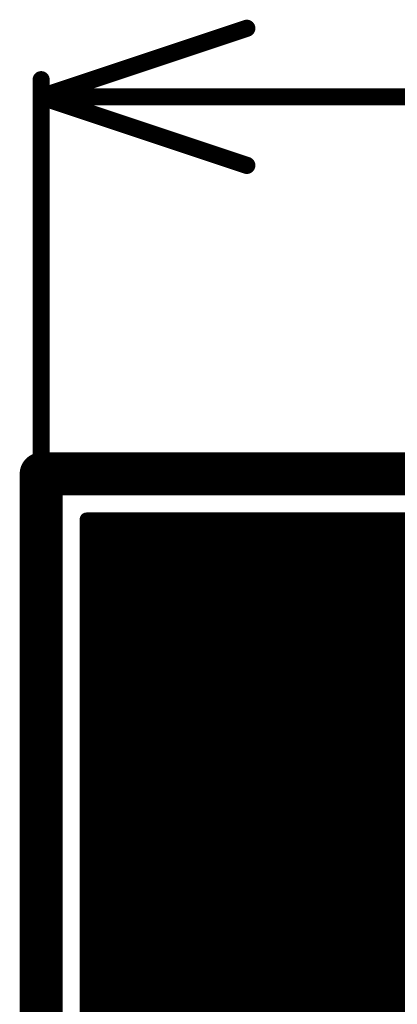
# Model space of a CAD drawing. Extents: x 7.17 to 14.1, y 4 to 11.75.
# Tile 49 of 214: x 7.17 to 7.39, y 8.55 to 9.12. Entities that reach past the tile are written whole.
import ezdxf

# ---------------------------------------------------------------- set-up
doc = ezdxf.new("R2010")
doc.units = 0
for name, color, linetype in [('BOTTOMLAYER', 5, 'CONTINUOUS'), ('BOTTOMSOLDER', 6, 'CONTINUOUS'), ('INTERNALPLANE1', 76, 'CONTINUOUS'), ('KEEPOUTLAYER', 6, 'CONTINUOUS'), ('MECHANICAL2', 216, 'CONTINUOUS'), ('MECHANICAL3', 76, 'CONTINUOUS'), ('MULTILAYER', 9, 'CONTINUOUS'), ('TOPSOLDER', 216, 'CONTINUOUS')]:
    doc.layers.add(name, color=color, linetype=linetype)

msp = doc.modelspace()

# ---------------------------------------------------------------- linework, layer by layer
at = {"layer": 'BOTTOMLAYER', "const_width": 0.008}
for points in [[(7.206404, 8.521635), (7.513269, 8.8285)], [(7.206404, 8.528706), (7.506198, 8.8285)], [(7.206404, 8.542848), (7.492056, 8.8285)], [(7.206404, 8.535777), (7.499127, 8.8285)], [(7.206404, 8.549919), (7.484985, 8.8285)], [(7.206404, 8.564061), (7.470843, 8.8285)], [(7.206404, 8.55699), (7.477914, 8.8285)], [(7.206404, 8.571132), (7.463772, 8.8285)], [(7.206404, 8.8285), (7.414904, 8.8285)], [(7.206404, 8.8285), (7.414904, 8.8285)], [(7.206404, 8.68427), (7.350634, 8.8285)], [(7.206404, 8.677199), (7.357705, 8.8285)], [(7.206404, 8.698412), (7.336492, 8.8285)], [(7.206404, 8.691341), (7.343563, 8.8285)], [(7.206404, 8.712554), (7.32235, 8.8285)], [(7.206404, 8.705483), (7.329421, 8.8285)], [(7.206404, 8.726697), (7.308207, 8.8285)], [(7.206404, 8.719625), (7.315278, 8.8285)], [(7.206404, 8.740839), (7.294065, 8.8285)], [(7.206404, 8.733768), (7.301136, 8.8285)], [(7.206404, 8.754981), (7.279923, 8.8285)], [(7.206404, 8.74791), (7.286994, 8.8285)], [(7.206404, 8.762052), (7.272852, 8.8285)], [(7.206404, 8.585275), (7.449629, 8.8285)], [(7.206404, 8.578204), (7.456701, 8.8285)], [(7.206404, 8.599417), (7.435487, 8.8285)], [(7.206404, 8.592346), (7.442558, 8.8285)], [(7.206404, 8.613559), (7.421345, 8.8285)], [(7.206404, 8.606488), (7.428416, 8.8285)], [(7.206404, 8.627701), (7.407203, 8.8285)], [(7.206404, 8.62063), (7.414274, 8.8285)], [(7.206404, 8.641843), (7.393061, 8.8285)], [(7.206404, 8.634772), (7.400132, 8.8285)], [(7.206404, 8.655986), (7.378918, 8.8285)], [(7.206404, 8.648915), (7.385989, 8.8285)], [(7.206404, 8.663057), (7.371847, 8.8285)], [(7.206404, 8.670128), (7.364776, 8.8285)], [(7.206404, 8.776194), (7.25871, 8.8285)], [(7.206404, 8.769123), (7.265781, 8.8285)], [(7.206404, 8.790337), (7.244567, 8.8285)], [(7.206404, 8.783265), (7.251639, 8.8285)], [(7.206404, 8.804479), (7.230425, 8.8285)], [(7.206404, 8.797408), (7.237496, 8.8285)], [(7.206404, 8.818621), (7.216283, 8.8285)], [(7.206404, 8.81155), (7.223354, 8.8285)], [(7.206404, 8.825692), (7.209212, 8.8285)], [(7.206404, 5.8465), (7.206404, 8.8285)], [(7.208697, 8.8285), (7.371424, 8.665772)], [(7.215768, 8.8285), (7.376601, 8.667667)], [(7.222839, 8.8285), (7.381983, 8.669356)], [(7.22991, 8.8285), (7.387588, 8.670822)], [(7.236981, 8.8285), (7.393434, 8.672047)], [(7.244052, 8.8285), (7.399547, 8.673005)], [(7.251123, 8.8285), (7.40596, 8.673663)], [(7.258194, 8.8285), (7.412714, 8.67398)], [(7.265265, 8.8285), (7.419869, 8.673896)], [(7.272337, 8.8285), (7.427506, 8.673331)], [(7.279408, 8.8285), (7.435747, 8.67216)], [(7.286479, 8.8285), (7.444794, 8.670185)], [(7.29355, 8.8285), (7.455013, 8.667037)], [(7.300621, 8.8285), (7.467255, 8.661866)], [(7.307692, 8.8285), (7.485103, 8.651089)], [(7.314763, 8.8285), (7.718263, 8.425)], [(7.321834, 8.8285), (7.725334, 8.425)], [(7.328905, 8.8285), (7.732405, 8.425)], [(7.335249, 8.643409), (7.52034, 8.8285)], [(7.335977, 8.8285), (7.739477, 8.425)], [(7.343048, 8.8285), (7.746548, 8.425)], [(7.350119, 8.8285), (7.684817, 8.493802)], [(7.35719, 8.8285), (7.683904, 8.501786)], [(7.35892, 8.660009), (7.527412, 8.8285)], [(7.364261, 8.8285), (7.683904, 8.508857)], [(7.371332, 8.8285), (7.683904, 8.515928)], [(7.371966, 8.665983), (7.534483, 8.8285)], [(7.378403, 8.8285), (7.683904, 8.522999)], [(7.382579, 8.669526), (7.541554, 8.8285)], [(7.385474, 8.8285), (7.683904, 8.53007)], [(7.206404, 8.823722), (7.366441, 8.663685)], [(7.206404, 8.81665), (7.36164, 8.661414)], [(7.206404, 8.809579), (7.357014, 8.65897)], [(7.206404, 8.802508), (7.352554, 8.656358)], [(7.206404, 8.795437), (7.348256, 8.653585)], [(7.206404, 8.788366), (7.344115, 8.650655)], [(7.206404, 8.781295), (7.340128, 8.647571)], [(7.206404, 8.774224), (7.336291, 8.644337)], [(7.206404, 8.767153), (7.332605, 8.640952)], [(7.206404, 8.760082), (7.329066, 8.637419)], [(7.206404, 8.753011), (7.325677, 8.633737)], [(7.206404, 8.74594), (7.322437, 8.629906)], [(7.206404, 8.738868), (7.319349, 8.625924)], [(7.206404, 8.731797), (7.316414, 8.621788)], [(7.206404, 8.724726), (7.313635, 8.617495)], [(7.206404, 8.717655), (7.311018, 8.613041)], [(7.206404, 8.710584), (7.308568, 8.60842)], [(7.206404, 8.703513), (7.306292, 8.603625)], [(7.206404, 8.696442), (7.304198, 8.598648)], [(7.206404, 8.689371), (7.302297, 8.593478)], [(7.206404, 8.6823), (7.300601, 8.588103)], [(7.206404, 8.675228), (7.299126, 8.582506)], [(7.206404, 8.668157), (7.297893, 8.576668)], [(7.206404, 8.661086), (7.296926, 8.570564)], [(7.206404, 8.654015), (7.296257, 8.564162)], [(7.206404, 8.646944), (7.295929, 8.557419)], [(7.206404, 8.639873), (7.295998, 8.550279)], [(7.206404, 8.514564), (7.326495, 8.634655)], [(7.206404, 8.632802), (7.296545, 8.54266)], [(7.206404, 8.625731), (7.297693, 8.534441)], [(7.206404, 8.61866), (7.299637, 8.525426)], [(7.206404, 8.611589), (7.302737, 8.515255)], [(7.206404, 8.507492), (7.309895, 8.610984)], [(7.206404, 8.604518), (7.307815, 8.503107)], [(7.206404, 8.500421), (7.303921, 8.597938)], [(7.206404, 8.597446), (7.318201, 8.48565)], [(7.206404, 8.590375), (7.540531, 8.256248)], [(7.206404, 8.49335), (7.300378, 8.587325)], [(7.206404, 8.583304), (7.404708, 8.385)], [(7.206404, 8.486279), (7.298153, 8.578029)], [(7.206404, 8.576233), (7.397637, 8.385)], [(7.206404, 8.479208), (7.296804, 8.569608)], [(7.206404, 8.569162), (7.390566, 8.385)], [(7.206404, 8.562091), (7.383495, 8.385)], [(7.206404, 8.472137), (7.2961, 8.561833)], [(7.206404, 8.55502), (7.376424, 8.385)], [(7.206404, 8.465066), (7.295905, 8.554567)], [(7.206404, 8.547949), (7.369353, 8.385)], [(7.206404, 8.457995), (7.296127, 8.547718)]]:
    msp.add_lwpolyline(points, dxfattribs=at)
at = {"layer": 'BOTTOMLAYER'}
for points, const_width in [([(7.204404, 8.8285, 1), (7.208404, 8.8285, 1)], 0.004), ([(7.204404, 8.8285, 1), (7.208404, 8.8285, 1)], 0.004), ([(7.204404, 8.8285, 1), (7.208404, 8.8285, 1)], 0.004), ([(7.204404, 8.825692, 1), (7.208404, 8.825692, 1)], 0.004), ([(7.206697, 8.8285, 1), (7.210697, 8.8285, 1)], 0.004), ([(7.207212, 8.8285, 1), (7.211212, 8.8285, 1)], 0.004), ([(7.213768, 8.8285, 1), (7.217768, 8.8285, 1)], 0.004), ([(7.214283, 8.8285, 1), (7.218283, 8.8285, 1)], 0.004), ([(7.220839, 8.8285, 1), (7.224839, 8.8285, 1)], 0.004), ([(7.221354, 8.8285, 1), (7.225354, 8.8285, 1)], 0.004), ([(7.22791, 8.8285, 1), (7.23191, 8.8285, 1)], 0.004), ([(7.228425, 8.8285, 1), (7.232425, 8.8285, 1)], 0.004), ([(7.234981, 8.8285, 1), (7.238981, 8.8285, 1)], 0.004), ([(7.235496, 8.8285, 1), (7.239496, 8.8285, 1)], 0.004), ([(7.242052, 8.8285, 1), (7.246052, 8.8285, 1)], 0.004), ([(7.242567, 8.8285, 1), (7.246568, 8.8285, 1)], 0.004), ([(7.249123, 8.8285, 1), (7.253123, 8.8285, 1)], 0.004), ([(7.249639, 8.8285, 1), (7.253639, 8.8285, 1)], 0.004), ([(7.256194, 8.8285, 1), (7.260194, 8.8285, 1)], 0.004), ([(7.25671, 8.8285, 1), (7.26071, 8.8285, 1)], 0.004), ([(7.263266, 8.8285, 1), (7.267265, 8.8285, 1)], 0.004), ([(7.263781, 8.8285, 1), (7.267781, 8.8285, 1)], 0.004), ([(7.270337, 8.8285, 1), (7.274337, 8.8285, 1)], 0.004), ([(7.270852, 8.8285, 1), (7.274852, 8.8285, 1)], 0.004), ([(7.277408, 8.8285, 1), (7.281408, 8.8285, 1)], 0.004), ([(7.277923, 8.8285, 1), (7.281923, 8.8285, 1)], 0.004), ([(7.284479, 8.8285, 1), (7.288479, 8.8285, 1)], 0.004), ([(7.284994, 8.8285, 1), (7.288994, 8.8285, 1)], 0.004), ([(7.29155, 8.8285, 1), (7.29555, 8.8285, 1)], 0.004), ([(7.292065, 8.8285, 1), (7.296065, 8.8285, 1)], 0.004), ([(7.298621, 8.8285, 1), (7.302621, 8.8285, 1)], 0.004), ([(7.299136, 8.8285, 1), (7.303136, 8.8285, 1)], 0.004), ([(7.305692, 8.8285, 1), (7.309692, 8.8285, 1)], 0.004), ([(7.306207, 8.8285, 1), (7.310207, 8.8285, 1)], 0.004), ([(7.312763, 8.8285, 1), (7.316763, 8.8285, 1)], 0.004), ([(7.313279, 8.8285, 1), (7.317278, 8.8285, 1)], 0.004), ([(7.319834, 8.8285, 1), (7.323834, 8.8285, 1)], 0.004), ([(7.32035, 8.8285, 1), (7.32435, 8.8285, 1)], 0.004), ([(7.326905, 8.8285, 1), (7.330905, 8.8285, 1)], 0.004), ([(7.327421, 8.8285, 1), (7.331421, 8.8285, 1)], 0.004), ([(7.333977, 8.8285, 1), (7.337976, 8.8285, 1)], 0.004), ([(7.334492, 8.8285, 1), (7.338492, 8.8285, 1)], 0.004), ([(7.341048, 8.8285, 1), (7.345048, 8.8285, 1)], 0.004), ([(7.341563, 8.8285, 1), (7.345563, 8.8285, 1)], 0.004), ([(7.348119, 8.8285, 1), (7.352119, 8.8285, 1)], 0.004), ([(7.348634, 8.8285, 1), (7.352634, 8.8285, 1)], 0.004), ([(7.35519, 8.8285, 1), (7.35919, 8.8285, 1)], 0.004), ([(7.355705, 8.8285, 1), (7.359705, 8.8285, 1)], 0.004), ([(7.362261, 8.8285, 1), (7.366261, 8.8285, 1)], 0.004), ([(7.362776, 8.8285, 1), (7.366776, 8.8285, 1)], 0.004), ([(7.369332, 8.8285, 1), (7.373332, 8.8285, 1)], 0.004), ([(7.369847, 8.8285, 1), (7.373847, 8.8285, 1)], 0.004), ([(7.376403, 8.8285, 1), (7.380403, 8.8285, 1)], 0.004), ([(7.376918, 8.8285, 1), (7.380918, 8.8285, 1)], 0.004), ([(7.383474, 8.8285, 1), (7.387474, 8.8285, 1)], 0.004), ([(7.38399, 8.8285, 1), (7.387989, 8.8285, 1)], 0.004), ([(7.204404, 8.823722, 1), (7.208404, 8.823722, 1)], 0.004), ([(7.204404, 8.818621, 1), (7.208404, 8.818621, 1)], 0.004), ([(7.204404, 8.81665, 1), (7.208404, 8.81665, 1)], 0.004), ([(7.204404, 8.81155, 1), (7.208404, 8.81155, 1)], 0.004), ([(7.204404, 8.809579, 1), (7.208404, 8.809579, 1)], 0.004), ([(7.204404, 8.804479, 1), (7.208404, 8.804479, 1)], 0.004), ([(7.204404, 8.802508, 1), (7.208404, 8.802508, 1)], 0.004), ([(7.204404, 8.797408, 1), (7.208404, 8.797408, 1)], 0.004), ([(7.204404, 8.795437, 1), (7.208404, 8.795437, 1)], 0.004), ([(7.204404, 8.790337, 1), (7.208404, 8.790337, 1)], 0.004), ([(7.204404, 8.788366, 1), (7.208404, 8.788366, 1)], 0.004), ([(7.204404, 8.783265, 1), (7.208404, 8.783265, 1)], 0.004), ([(7.204404, 8.781295, 1), (7.208404, 8.781295, 1)], 0.004), ([(7.204404, 8.776194, 1), (7.208404, 8.776194, 1)], 0.004), ([(7.204404, 8.774224, 1), (7.208404, 8.774224, 1)], 0.004), ([(7.204404, 8.769123, 1), (7.208404, 8.769123, 1)], 0.004), ([(7.204404, 8.767153, 1), (7.208404, 8.767153, 1)], 0.004), ([(7.204404, 8.762052, 1), (7.208404, 8.762052, 1)], 0.004), ([(7.204404, 8.760082, 1), (7.208404, 8.760082, 1)], 0.004), ([(7.204404, 8.754981, 1), (7.208404, 8.754981, 1)], 0.004), ([(7.204404, 8.753011, 1), (7.208404, 8.753011, 1)], 0.004), ([(7.204404, 8.74791, 1), (7.208404, 8.74791, 1)], 0.004), ([(7.204404, 8.74594, 1), (7.208404, 8.74594, 1)], 0.004), ([(7.204404, 8.740839, 1), (7.208404, 8.740839, 1)], 0.004), ([(7.204404, 8.738868, 1), (7.208404, 8.738868, 1)], 0.004), ([(7.204404, 8.733768, 1), (7.208404, 8.733768, 1)], 0.004), ([(7.204404, 8.731797, 1), (7.208404, 8.731797, 1)], 0.004), ([(7.204404, 8.726697, 1), (7.208404, 8.726697, 1)], 0.004), ([(7.204404, 8.724726, 1), (7.208404, 8.724726, 1)], 0.004), ([(7.204404, 8.719625, 1), (7.208404, 8.719625, 1)], 0.004), ([(7.204404, 8.717655, 1), (7.208404, 8.717655, 1)], 0.004), ([(7.204404, 8.712554, 1), (7.208404, 8.712554, 1)], 0.004), ([(7.204404, 8.710584, 1), (7.208404, 8.710584, 1)], 0.004), ([(7.204404, 8.705483, 1), (7.208404, 8.705483, 1)], 0.004), ([(7.204404, 8.703513, 1), (7.208404, 8.703513, 1)], 0.004), ([(7.204404, 8.698412, 1), (7.208404, 8.698412, 1)], 0.004), ([(7.204404, 8.696442, 1), (7.208404, 8.696442, 1)], 0.004), ([(7.204404, 8.691341, 1), (7.208404, 8.691341, 1)], 0.004), ([(7.204404, 8.689371, 1), (7.208404, 8.689371, 1)], 0.004), ([(7.204404, 8.68427, 1), (7.208404, 8.68427, 1)], 0.004), ([(7.204404, 8.6823, 1), (7.208404, 8.6823, 1)], 0.004), ([(7.204404, 8.677199, 1), (7.208404, 8.677199, 1)], 0.004), ([(7.204404, 8.675228, 1), (7.208404, 8.675228, 1)], 0.004), ([(7.204404, 8.670128, 1), (7.208404, 8.670128, 1)], 0.004), ([(7.533904, 8.555, 1), (7.295904, 8.555, 1)], 0.008), ([(7.385588, 8.670822, 1), (7.389588, 8.670822, 1)], 0.004), ([(7.204404, 8.668157, 1), (7.208404, 8.668157, 1)], 0.004), ([(7.369424, 8.665772, 1), (7.373424, 8.665772, 1)], 0.004), ([(7.369966, 8.665983, 1), (7.373966, 8.665983, 1)], 0.004), ([(7.374601, 8.667667, 1), (7.378601, 8.667667, 1)], 0.004), ([(7.379983, 8.669356, 1), (7.383983, 8.669356, 1)], 0.004), ([(7.380579, 8.669526, 1), (7.384579, 8.669526, 1)], 0.004), ([(7.204404, 8.663057, 1), (7.208404, 8.663057, 1)], 0.004), ([(7.204404, 8.661086, 1), (7.208404, 8.661086, 1)], 0.004), ([(7.355014, 8.65897, 1), (7.359014, 8.65897, 1)], 0.004), ([(7.35692, 8.660009, 1), (7.36092, 8.660009, 1)], 0.004), ([(7.35964, 8.661414, 1), (7.36364, 8.661414, 1)], 0.004), ([(7.364441, 8.663685, 1), (7.368441, 8.663685, 1)], 0.004), ([(7.204404, 8.655986, 1), (7.208404, 8.655986, 1)], 0.004), ([(7.204404, 8.654015, 1), (7.208404, 8.654015, 1)], 0.004), ([(7.346256, 8.653585, 1), (7.350256, 8.653585, 1)], 0.004), ([(7.350554, 8.656358, 1), (7.354554, 8.656358, 1)], 0.004), ([(7.204404, 8.648915, 1), (7.208404, 8.648915, 1)], 0.004), ([(7.204404, 8.646944, 1), (7.208404, 8.646944, 1)], 0.004), ([(7.338127, 8.647571, 1), (7.342128, 8.647571, 1)], 0.004), ([(7.342115, 8.650655, 1), (7.346115, 8.650655, 1)], 0.004), ([(7.204404, 8.641843, 1), (7.208404, 8.641843, 1)], 0.004), ([(7.333249, 8.643409, 1), (7.337249, 8.643409, 1)], 0.004), ([(7.334291, 8.644337, 1), (7.338291, 8.644337, 1)], 0.004), ([(7.204404, 8.639873, 1), (7.208404, 8.639873, 1)], 0.004), ([(7.327066, 8.637419, 1), (7.331067, 8.637419, 1)], 0.004), ([(7.330604, 8.640952, 1), (7.334605, 8.640952, 1)], 0.004), ([(7.204404, 8.634772, 1), (7.208404, 8.634772, 1)], 0.004), ([(7.204404, 8.632802, 1), (7.208404, 8.632802, 1)], 0.004), ([(7.320437, 8.629906, 1), (7.324437, 8.629906, 1)], 0.004), ([(7.323677, 8.633737, 1), (7.327677, 8.633737, 1)], 0.004), ([(7.324495, 8.634655, 1), (7.328495, 8.634655, 1)], 0.004), ([(7.204404, 8.627701, 1), (7.208404, 8.627701, 1)], 0.004), ([(7.204404, 8.625731, 1), (7.208404, 8.625731, 1)], 0.004), ([(7.317349, 8.625924, 1), (7.321349, 8.625924, 1)], 0.004), ([(7.204404, 8.62063, 1), (7.208404, 8.62063, 1)], 0.004), ([(7.204404, 8.61866, 1), (7.208404, 8.61866, 1)], 0.004), ([(7.314413, 8.621788, 1), (7.318414, 8.621788, 1)], 0.004), ([(7.204404, 8.613559, 1), (7.208404, 8.613559, 1)], 0.004), ([(7.309018, 8.613041, 1), (7.313018, 8.613041, 1)], 0.004), ([(7.311635, 8.617495, 1), (7.315635, 8.617495, 1)], 0.004), ([(7.204404, 8.611589, 1), (7.208404, 8.611589, 1)], 0.004), ([(7.306568, 8.60842, 1), (7.310568, 8.60842, 1)], 0.004), ([(7.307895, 8.610984, 1), (7.311895, 8.610984, 1)], 0.004), ([(7.204404, 8.606488, 1), (7.208404, 8.606488, 1)], 0.004), ([(7.204404, 8.604518, 1), (7.208404, 8.604518, 1)], 0.004), ([(7.304292, 8.603625, 1), (7.308292, 8.603625, 1)], 0.004), ([(7.204404, 8.599417, 1), (7.208404, 8.599417, 1)], 0.004), ([(7.204404, 8.597446, 1), (7.208404, 8.597446, 1)], 0.004), ([(7.30192, 8.597938, 1), (7.305921, 8.597938, 1)], 0.004), ([(7.302198, 8.598648, 1), (7.306198, 8.598648, 1)], 0.004), ([(7.204404, 8.592346, 1), (7.208404, 8.592346, 1)], 0.004), ([(7.204404, 8.590375, 1), (7.208404, 8.590375, 1)], 0.004), ([(7.300297, 8.593478, 1), (7.304297, 8.593478, 1)], 0.004), ([(7.204404, 8.585275, 1), (7.208404, 8.585275, 1)], 0.004), ([(7.298378, 8.587325, 1), (7.302378, 8.587325, 1)], 0.004), ([(7.298601, 8.588103, 1), (7.302601, 8.588103, 1)], 0.004), ([(7.204404, 8.583304, 1), (7.208404, 8.583304, 1)], 0.004), ([(7.204404, 8.578204, 1), (7.208404, 8.578204, 1)], 0.004), ([(7.296153, 8.578029, 1), (7.300154, 8.578029, 1)], 0.004), ([(7.297127, 8.582506, 1), (7.301126, 8.582506, 1)], 0.004), ([(7.204404, 8.576233, 1), (7.208404, 8.576233, 1)], 0.004), ([(7.295893, 8.576668, 1), (7.299893, 8.576668, 1)], 0.004), ([(7.204404, 8.571132, 1), (7.208404, 8.571132, 1)], 0.004), ([(7.204404, 8.569162, 1), (7.208404, 8.569162, 1)], 0.004), ([(7.294804, 8.569608, 1), (7.298804, 8.569608, 1)], 0.004), ([(7.294926, 8.570564, 1), (7.298926, 8.570564, 1)], 0.004), ([(7.204404, 8.564061, 1), (7.208404, 8.564061, 1)], 0.004), ([(7.204404, 8.562091, 1), (7.208404, 8.562091, 1)], 0.004), ([(7.2941, 8.561833, 1), (7.2981, 8.561833, 1)], 0.004), ([(7.294257, 8.564162, 1), (7.298257, 8.564162, 1)], 0.004), ([(7.204404, 8.55699, 1), (7.208404, 8.55699, 1)], 0.004), ([(7.204404, 8.55502, 1), (7.208404, 8.55502, 1)], 0.004), ([(7.293904, 8.555, 1), (7.297904, 8.555, 1)], 0.004), ([(7.293929, 8.557419, 1), (7.297929, 8.557419, 1)], 0.004), ([(7.204404, 8.549919, 1), (7.208404, 8.549919, 1)], 0.004), ([(7.293905, 8.554567, 1), (7.297905, 8.554567, 1)], 0.004), ([(7.293998, 8.550279, 1), (7.297998, 8.550279, 1)], 0.004), ([(7.204404, 8.547949, 1), (7.208404, 8.547949, 1)], 0.004), ([(7.294127, 8.547718, 1), (7.298127, 8.547718, 1)], 0.004), ([(7.204404, 8.542848, 1), (7.208404, 8.542848, 1)], 0.004), ([(7.294545, 8.54266, 1), (7.298546, 8.54266, 1)], 0.004)]:
    msp.add_lwpolyline(points, format="xyb", close=True, dxfattribs=dict(at, const_width=const_width))
at = {"layer": 'BOTTOMSOLDER', "const_width": 0.109}
msp.add_lwpolyline([(7.360404, 8.555, 1), (7.469404, 8.555, 1)], format="xyb", close=True, dxfattribs=at)
at = {"layer": 'INTERNALPLANE1', "const_width": 0.125}
msp.add_lwpolyline([(7.352404, 8.555, 1), (7.477404, 8.555, 1)], format="xyb", close=True, dxfattribs=at)
at = {"layer": 'KEEPOUTLAYER', "const_width": 0.025}
for points in [[(7.179904, 8.855), (7.414904, 8.855)], [(7.179904, 8.855), (11.109904, 8.855)], [(7.179904, 5.82), (7.179904, 8.855)]]:
    msp.add_lwpolyline(points, dxfattribs=at)
at = {"layer": 'KEEPOUTLAYER', "const_width": 0.0125}
msp.add_lwpolyline([(7.173654, 8.855, 1), (7.186154, 8.855, 1)], format="xyb", close=True, dxfattribs=at)
msp.add_lwpolyline([(7.173654, 8.855, 1), (7.186154, 8.855, 1)], format="xyb", close=True, dxfattribs=at)
msp.add_lwpolyline([(7.173654, 8.855, 1), (7.186154, 8.855, 1)], format="xyb", close=True, dxfattribs=at)
at = {"layer": 'MECHANICAL2', "const_width": 0.01}
for points in [[(7.179904, 9.075), (7.299904, 9.115)], [(7.179904, 9.065), (7.179904, 9.085)], [(7.179904, 8.855), (7.179904, 9.075)], [(7.179904, 9.075), (7.299904, 9.035)], [(7.179904, 9.075), (9.190069, 9.075)]]:
    msp.add_lwpolyline(points, dxfattribs=at)
at = {"layer": 'MECHANICAL2', "const_width": 0.005}
for points in [[(7.297404, 9.115, 1), (7.302404, 9.115, 1)], [(7.177404, 9.085, 1), (7.182404, 9.085, 1)], [(7.177404, 9.075, 1), (7.182404, 9.075, 1)], [(7.177404, 9.075, 1), (7.182404, 9.075, 1)], [(7.177404, 9.075, 1), (7.182404, 9.075, 1)], [(7.177404, 9.075, 1), (7.182404, 9.075, 1)], [(7.177404, 9.065, 1), (7.182404, 9.065, 1)], [(7.297404, 9.035, 1), (7.302404, 9.035, 1)], [(7.177404, 8.855, 1), (7.182404, 8.855, 1)]]:
    msp.add_lwpolyline(points, format="xyb", close=True, dxfattribs=at)
at = {"layer": 'MECHANICAL3', "const_width": 0.01}
for points in [[(7.179904, 8.855), (7.414904, 8.855)], [(7.179904, 8.855), (11.109904, 8.855)], [(7.179904, 5.82), (7.179904, 8.855)]]:
    msp.add_lwpolyline(points, dxfattribs=at)
at = {"layer": 'MECHANICAL3', "const_width": 0.005}
msp.add_lwpolyline([(7.177404, 8.855, 1), (7.182404, 8.855, 1)], format="xyb", close=True, dxfattribs=at)
msp.add_lwpolyline([(7.177404, 8.855, 1), (7.182404, 8.855, 1)], format="xyb", close=True, dxfattribs=at)
msp.add_lwpolyline([(7.177404, 8.855, 1), (7.182404, 8.855, 1)], format="xyb", close=True, dxfattribs=at)
at = {"layer": 'MULTILAYER', "const_width": 0.01}
for points in [[(7.179904, 8.855), (7.414904, 8.855)], [(7.179904, 8.855), (11.109904, 8.855)], [(7.179904, 5.82), (7.179904, 8.855)]]:
    msp.add_lwpolyline(points, dxfattribs=at)
at = {"layer": 'MULTILAYER'}
for points, const_width in [([(7.177404, 8.855, 1), (7.182404, 8.855, 1)], 0.005), ([(7.177404, 8.855, 1), (7.182404, 8.855, 1)], 0.005), ([(7.177404, 8.855, 1), (7.182404, 8.855, 1)], 0.005), ([(7.362404, 8.555, 1), (7.467404, 8.555, 1)], 0.105)]:
    msp.add_lwpolyline(points, format="xyb", close=True, dxfattribs=dict(at, const_width=const_width))
at = {"layer": 'TOPSOLDER', "const_width": 0.109}
msp.add_lwpolyline([(7.360404, 8.555, 1), (7.469404, 8.555, 1)], format="xyb", close=True, dxfattribs=at)

doc.saveas('drawing.dxf')
